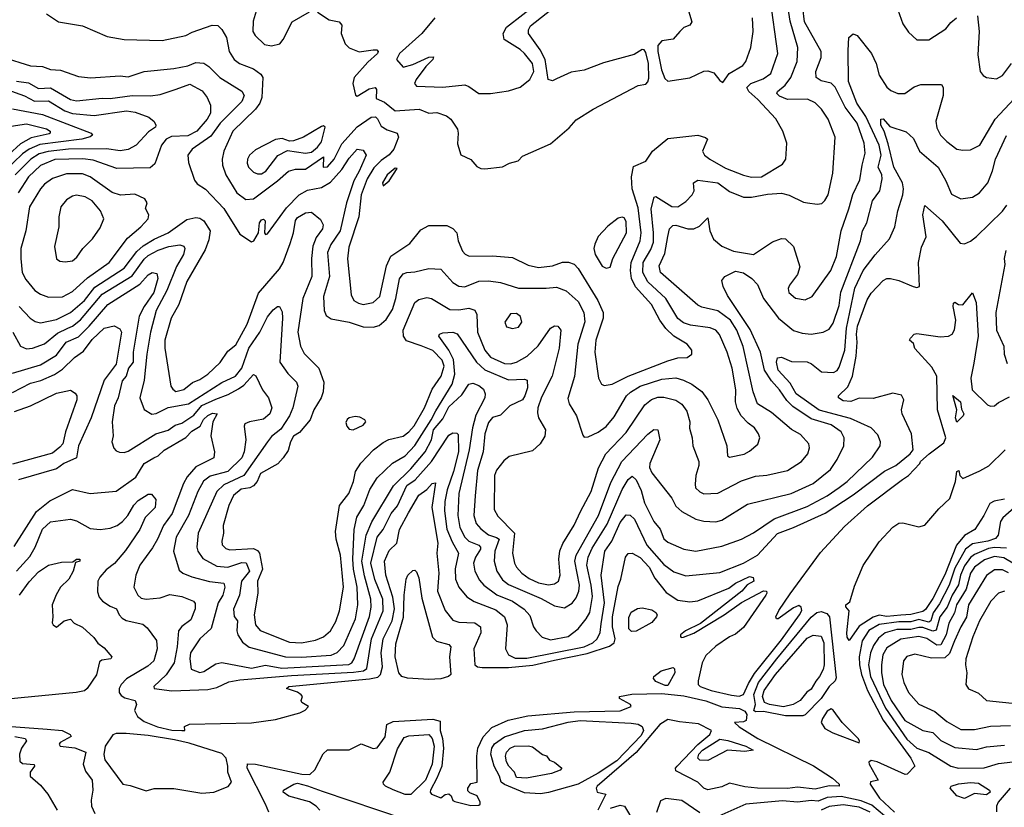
# Model space of a CAD drawing. Extents: x 1678431 to 1860718, y 384618 to 522882.
# Tile 55 of 256: x 1741500 to 1746444, y 436339 to 440295. Entities that reach past the tile are written whole.
import ezdxf

# ---------------------------------------------------------------- set-up
doc = ezdxf.new("R2010")
doc.units = 0

msp = doc.modelspace()

# ---------------------------------------------------------------- linework, layer by layer
at = {"layer": '0CON10XD'}
for points in [[(1742995, 440333.1), (1743055, 440294.4), (1743105, 440284), (1743117.7, 440267.7), (1743114, 440225), (1743135, 440173.3), (1743155, 440153.3), (1743204.1, 440134.1), (1743275, 440144), (1743293.3, 440143.3), (1743300, 440135), (1743297.5, 440125), (1743248.1, 440081.9), (1743180, 440005), (1743173.6, 439975), (1743186.4, 439916.4), (1743195, 439910.8), (1743255, 439948.4), (1743284.4, 439954.4), (1743291.9, 439945), (1743289.7, 439899.7), (1743331.3, 439881.3), (1743385, 439838.1), (1743505.6, 439845.6), (1743555, 439826.2), (1743595, 439829.2), (1743642.7, 439812.7), (1743665.6, 439795.6), (1743698, 439745), (1743702.5, 439725), (1743699.2, 439670.8), (1743715, 439616.7), (1743765, 439593.3), (1743795, 439557.5), (1743815, 439547.5), (1743835, 439546.2), (1743925, 439556.7), (1743960, 439575), (1744003.6, 439586.4), (1744025, 439608.8), (1744165, 439671.2), (1744258.6, 439751.4), (1744295, 439792.5), (1744380, 439845), (1744605, 439964.2), (1744645, 439970.8), (1744655, 439983.8), (1744658.4, 440001.6), (1744657.8, 440075), (1744645, 440130.6), (1744635, 440144.4), (1744625, 440145.5), (1744585, 440119.5), (1744432.1, 440077.9), (1744335, 440041.5), (1744268.7, 440031.3), (1744195, 439997.5), (1744175, 439988), (1744154.2, 439995), (1744138.2, 440095), (1744113.2, 440143.2), (1744054.3, 440225), (1744055.8, 440245), (1744065.7, 440265), (1744356.9, 440495)], [(1744814.7, 440485), (1744875.8, 440284.2), (1744865, 440267.5), (1744834.2, 440255.8), (1744814.4, 440235.6), (1744782.1, 440197.9), (1744725, 440189.1), (1744705.2, 440164.8), (1744704.4, 440135), (1744723.3, 440043.3), (1744739.5, 439999.5), (1744755, 439986.2), (1744865, 440003.5), (1744935, 440035.8), (1744955, 440038), (1744985, 440027.5), (1745015, 439989.2), (1745030, 439980), (1745062.7, 440025), (1745131.5, 440065), (1745145.5, 440085), (1745172.2, 440155), (1745183.2, 440235), (1745179.5, 440305)], [(1741415, 440106.4), (1741555, 440063.3), (1741615, 440059.3), (1741655, 440045.3), (1741705, 440041.2), (1741795, 440010.4), (1741856.4, 440003.6), (1742005, 440012.7), (1742045, 440008.9), (1742125, 440034.6), (1742275, 440049.5), (1742345, 440062.8), (1742385, 440080), (1742425, 440076.2), (1742450.1, 440060.1), (1742504.5, 440004.5), (1742616.5, 439936.5), (1742627.1, 439915), (1742616.2, 439885), (1742506.3, 439775), (1742460.4, 439709.6), (1742366.9, 439645), (1742344.6, 439615), (1742347.7, 439577.7), (1742378.2, 439488.2), (1742391.2, 439471.2), (1742433.8, 439443.8), (1742525, 439346.9), (1742605, 439217.8), (1742665, 439180), (1742675.8, 439184.2), (1742698.8, 439225), (1742704, 439275), (1742715, 439290), (1742725, 439293.3), (1742733.3, 439285), (1742728.8, 439225), (1742735, 439216.7), (1742745, 439218.8), (1742840.3, 439349.7), (1742904, 439416), (1742945, 439438.3), (1743015, 439452), (1743060.3, 439479.7), (1743117.9, 439542.1), (1743155, 439598.9), (1743194.2, 439645), (1743225, 439640.5), (1743239.6, 439615), (1743205.2, 439535), (1743178.5, 439485), (1743141.6, 439375), (1743109.2, 439235), (1743062.6, 439165), (1743046.2, 439125), (1743055.3, 439005), (1743025.2, 438905), (1743028.7, 438835), (1743039.2, 438809.2), (1743065, 438791.8), (1743155, 438776.5), (1743225, 438752.7), (1743275, 438750), (1743305, 438759.2), (1743340.8, 438789.2), (1743371.5, 438838.5), (1743389.1, 438895), (1743407.2, 438992.8), (1743425, 439018.8), (1743444, 439026), (1743485, 439028.2), (1743555, 439045.4), (1743615, 439041.5), (1743675, 438975.4), (1743705.8, 438955.8), (1743735, 438953.1), (1743805, 438982.4), (1743854, 438984), (1743915, 438975.4), (1744005, 438947.1), (1744144.2, 438945.8), (1744195, 438951.2), (1744245, 438932.9), (1744305, 438880), (1744333.1, 438825), (1744337.4, 438777.4), (1744302.7, 438665), (1744286.6, 438503.4), (1744251.7, 438391.7), (1744259.1, 438365), (1744295.3, 438305.3), (1744327.3, 438207.3), (1744335, 438198.8), (1744355, 438200), (1744405, 438222.3), (1744445, 438251.1), (1744485, 438300.9), (1744547.4, 438405), (1744566.5, 438423.4), (1744616.4, 438455), (1744725, 438489.6), (1744795, 438496.2), (1744834, 438484), (1744875, 438464.7), (1744925, 438426.7), (1744955.3, 438385), (1745006.2, 438285), (1745050.5, 438155), (1745055, 438103.8), (1745065, 438098), (1745137.1, 438112.9), (1745165, 438127.5), (1745206.7, 438163.3), (1745215.8, 438195), (1745209.2, 438215), (1745189.2, 438245), (1745157.5, 438267.5), (1745122.9, 438305), (1745102.7, 438342.8), (1745095.2, 438375), (1745096.2, 438435), (1745077.1, 438545), (1745052.7, 438625), (1745013.3, 438713.3), (1744995.7, 438735.7), (1744967.3, 438747.3), (1744868.6, 438761.4), (1744832.8, 438772.8), (1744804.8, 438794.8), (1744744.7, 438895), (1744655, 438977.8), (1744628.9, 439025), (1744631.2, 439075), (1744669.5, 439140.5), (1744682.5, 439177.5), (1744683.4, 439225), (1744671.2, 439345), (1744686.7, 439403.3), (1744695, 439406.4), (1744775, 439357.1), (1744805, 439355.5), (1744845, 439381.9), (1744876.9, 439415), (1744886.5, 439435), (1744883.1, 439475), (1744905, 439489.5), (1745005, 439476.3), (1745065, 439432.2), (1745133.8, 439403.8), (1745175, 439403.3), (1745255, 439419.2), (1745325, 439423.4), (1745363.7, 439413.7), (1745435, 439378.8), (1745455.5, 439374.5), (1745505, 439368.5), (1745528.2, 439371.8), (1745543.6, 439386.4), (1745558.9, 439415), (1745582.7, 439525), (1745595.6, 439705), (1745559.5, 439795), (1745526.7, 439845), (1745495, 439878.2), (1745455.7, 439895.7), (1745355, 439894.3), (1745315, 439911.6), (1745302, 439925), (1745304.6, 439935), (1745343.1, 439966.9), (1745371.9, 440005), (1745404.1, 440085), (1745407.6, 440155), (1745368.5, 440288.5), (1745347.9, 440432.1)], [(1741496.9, 438855), (1741552.1, 438795), (1741578.5, 438778.5), (1741605, 438772.2), (1741685, 438788.6), (1741756, 438824), (1741825, 438885.2), (1741877.8, 438952.2), (1742025, 439047.3), (1742088.9, 439131.1), (1742120.4, 439159.6), (1742175, 439193.2), (1742246.4, 439225), (1742338.8, 439291.2), (1742385, 439301.5), (1742405, 439297.3), (1742424.2, 439284.2), (1742456.7, 439235), (1742449.7, 439189.7), (1742430.9, 439139.1), (1742340.3, 438979.7), (1742299.3, 438865), (1742261.6, 438795), (1742229, 438685), (1742228.9, 438645), (1742259.6, 438455), (1742268.5, 438438.5), (1742285, 438428.1), (1742325, 438437), (1742367.6, 438472.4), (1742405, 438487.9), (1742445, 438514.5), (1742506.5, 438573.5), (1742545, 438629.6), (1742585, 438662.5), (1742643.3, 438765), (1742698.6, 438921.4), (1742805, 439043.8), (1742823.4, 439075), (1742859, 439171), (1742875.4, 439225), (1742885, 439286.7), (1742895, 439302), (1742935, 439325.6), (1742965, 439327.5), (1743010.9, 439290.9), (1743024.4, 439264.4), (1743020.4, 439245), (1742988.3, 439201.7), (1742972.2, 439157.8), (1742965.6, 439095.6), (1742966.5, 439005), (1742922, 438895), (1742897.4, 438725), (1742910.4, 438655), (1742928.8, 438618.8), (1743002.5, 438545), (1743028, 438475), (1743024.2, 438425), (1743013.8, 438395), (1742976.7, 438335), (1742958.5, 438285), (1742905, 438221.4), (1742875, 438203.1), (1742859.7, 438175), (1742848.3, 438131.7), (1742823.6, 438095), (1742796.2, 438063.8), (1742709.6, 438015), (1742692, 437975), (1742675, 437953.5), (1742655.9, 437944.1), (1742612.8, 437937.2), (1742573.3, 437905), (1742550.2, 437855), (1742521.6, 437755), (1742524.1, 437715), (1742514.7, 437675), (1742517.6, 437657.6), (1742535, 437638.9), (1742555, 437631.2), (1742675, 437638.4), (1742695, 437629.5), (1742705.2, 437615), (1742719.8, 437535), (1742694.8, 437475), (1742695.6, 437414.4), (1742678.4, 437305), (1742685, 437255.7), (1742707.4, 437227.4), (1742855, 437169), (1742915, 437164.4), (1742985, 437178.3), (1743025.2, 437194.8), (1743060.4, 437225), (1743088.3, 437271.7), (1743105.8, 437325), (1743125.7, 437445), (1743110.7, 437605), (1743089.4, 437685), (1743085.4, 437724.6), (1743106.9, 437855), (1743152.5, 437915), (1743176.4, 437975), (1743187.2, 438025), (1743212.8, 438067.2), (1743277.1, 438135), (1743325, 438172), (1743354.4, 438185.6), (1743425, 438203.7), (1743455, 438224.8), (1743481.6, 438255), (1743533, 438345), (1743571.7, 438438.3), (1743616, 438505), (1743631.3, 438555), (1743621.5, 438585), (1743575, 438633.3), (1743516.9, 438656.9), (1743441.8, 438681.8), (1743427.7, 438705), (1743425.9, 438735), (1743485, 438874.3), (1743505, 438889.1), (1743545, 438899.2), (1743568, 438895), (1743659.4, 438839.4), (1743705, 438837.9), (1743755.3, 438845.3), (1743785, 438836.7), (1743795.3, 438815), (1743799.4, 438725), (1743835.9, 438635), (1743865, 438599.2), (1743935, 438567.9), (1743965, 438566.5), (1743995.5, 438574.5), (1744047.7, 438605), (1744104, 438656), (1744165, 438745.7), (1744185, 438757.5), (1744202.5, 438755), (1744217.1, 438735), (1744209, 438645), (1744174.2, 438505), (1744121.1, 438398.9), (1744102.4, 438345), (1744100.7, 438320.7), (1744105.6, 438295), (1744140.6, 438235), (1744137, 438203), (1744113.1, 438165), (1744075, 438128.9), (1743958.7, 438101.3), (1743930.9, 438079.2), (1743895, 438032.5), (1743884.2, 438005), (1743882.9, 437835), (1743901.9, 437801.9), (1743984.3, 437715), (1743975.2, 437615), (1743984.2, 437565), (1743994.5, 437544.5), (1744022.2, 437515), (1744058.6, 437488.6), (1744105, 437467.1), (1744155, 437456.9), (1744185, 437460.8), (1744205.3, 437475), (1744213.3, 437505), (1744206.9, 437585), (1744212.2, 437627.8), (1744226.6, 437663.4), (1744285, 437755.6), (1744315.4, 437825), (1744370, 437925), (1744405.8, 438044.2), (1744443.6, 438115), (1744545, 438221.5), (1744639.9, 438360.1), (1744672.2, 438387.8), (1744705, 438399.5), (1744735, 438399.7), (1744795, 438383.9), (1744825, 438363.1), (1744849.3, 438329.3), (1744864.7, 438275), (1744864, 438244), (1744877.5, 438195), (1744880, 438155), (1744909.6, 438075), (1744910.8, 438055), (1744895.3, 438004.7), (1744891.3, 437961.3), (1744894.3, 437944.3), (1744915, 437924), (1744935, 437912.9), (1745005, 437916), (1745125, 437978.6), (1745195, 438002.5), (1745252.2, 438007.8), (1745355, 438030), (1745425.6, 438075), (1745458.2, 438115), (1745466.5, 438145), (1745463.3, 438165), (1745421, 438211), (1745375, 438236.6), (1745275, 438321.4), (1745205.6, 438365.6), (1745183.8, 438425), (1745132.9, 438652.9), (1745100.6, 438735), (1745069.8, 438785), (1745005, 438831.9), (1744925, 438851.4), (1744905, 438861.6), (1744717.6, 439025), (1744711.3, 439058.7), (1744739, 439121), (1744755.3, 439205.3), (1744762.3, 439245), (1744779.2, 439260.8), (1744795, 439263.3), (1744855, 439244.3), (1744885, 439245.3), (1744912.9, 439257.1), (1744955, 439300), (1744965.3, 439234.7), (1744983.4, 439193.4), (1745025, 439156.7), (1745085, 439132.8), (1745185, 439116.4), (1745280.2, 439179.8), (1745325, 439195.8), (1745345, 439194), (1745385.5, 439155.5), (1745417, 439053), (1745405.8, 439015), (1745365, 438961.2), (1745359.5, 438945), (1745361.8, 438925), (1745395, 438895.5), (1745445, 438887.9), (1745478.9, 438905), (1745572.7, 439035), (1745601.8, 439105), (1745624.7, 439235), (1745664.2, 439345), (1745682.7, 439417.3), (1745719.3, 439490.7), (1745730, 439565), (1745746.1, 439625), (1745740.9, 439675), (1745705, 439775.4), (1745644.9, 439854.9), (1745595, 439956.4), (1745575, 439976.2), (1745525, 439988), (1745498.8, 440005), (1745497.6, 440035), (1745524.8, 440105), (1745525.2, 440135), (1745440.7, 440285), (1745424.1, 440425.9)], [(1741635, 440324.2), (1741695, 440284.2), (1741816.4, 440263.6), (1741939.3, 440210.7), (1742025, 440196.4), (1742215, 440191.2), (1742333.9, 440216.1), (1742366.9, 440233.1), (1742467.3, 440267.3), (1742495, 440265.8), (1742515, 440246), (1742537.9, 440205), (1742552.9, 440135), (1742577.8, 440095), (1742604.3, 440075), (1742675, 440048.2), (1742710.8, 440020.8), (1742720.4, 440005), (1742715.3, 439905), (1742705.9, 439875), (1742684.2, 439845.8), (1742571.2, 439735), (1742525.3, 439634.7), (1742516.6, 439595), (1742517.8, 439565), (1742535.3, 439515), (1742590.8, 439425), (1742635, 439392), (1742675, 439395.9), (1742795.1, 439484.9), (1742850, 439535), (1742885, 439543.9), (1742935, 439544.4), (1743025, 439605.6), (1743024.5, 439554.5), (1743045, 439556.2), (1743079.7, 439595), (1743118.5, 439671.5), (1743195, 439757.5), (1743265, 439805.2), (1743287, 439807), (1743297.5, 439797.5), (1743315, 439759.6), (1743345, 439741.2), (1743395.8, 439725.8), (1743402.4, 439705), (1743378.4, 439645), (1743355, 439616), (1743315, 439587.5), (1743278.7, 439551.3), (1743245, 439495.3), (1743215, 439415.7), (1743203, 439305), (1743152.4, 439152.4), (1743146.2, 439093.8), (1743165, 438913.3), (1743178.1, 438885), (1743200.8, 438870.8), (1743225, 438864.7), (1743275, 438874.7), (1743308.6, 438905), (1743341.5, 439058.5), (1743363.3, 439106.7), (1743458.5, 439171.5), (1743515, 439240), (1743555, 439260.6), (1743645, 439260.6), (1743675, 439245.6), (1743695, 439224), (1743701.3, 439185), (1743723, 439133), (1743736.8, 439116.8), (1743757.5, 439107.5), (1743875, 439108.9), (1743975, 439100), (1744052.7, 439062.7), (1744105, 439050.8), (1744175, 439059.1), (1744225, 439077.6), (1744256.5, 439076.5), (1744285, 439067.1), (1744305, 439044.5), (1744403.8, 438885), (1744430.7, 438825), (1744430.6, 438795), (1744392.7, 438685), (1744387.9, 438625), (1744406.4, 438495), (1744420.8, 438465), (1744435, 438457.1), (1744475, 438463.8), (1744555.7, 438504.3), (1744755, 438581.9), (1744805, 438596.5), (1744852, 438598), (1744875.7, 438615), (1744874.4, 438635), (1744851.5, 438665), (1744785, 438705.3), (1744743.9, 438743.9), (1744714.8, 438785), (1744671.9, 438865), (1744592.7, 438952.7), (1744572.1, 438995), (1744567.2, 439035), (1744571.2, 439075), (1744615.4, 439184.6), (1744621.4, 439225), (1744605, 439350), (1744574.8, 439445.2), (1744572.6, 439505), (1744581.7, 439558.3), (1744643.8, 439585), (1744677.5, 439635), (1744755, 439698), (1744905, 439714.3), (1744944, 439704), (1744953.3, 439695), (1744929.2, 439635), (1744939.2, 439615), (1744965.3, 439595.3), (1745045, 439549.7), (1745135, 439514.2), (1745175, 439504.7), (1745225, 439505.8), (1745331.2, 439568.8), (1745347.8, 439595), (1745351.4, 439675), (1745332.2, 439735), (1745296.9, 439796.9), (1745205.9, 439895), (1745160.7, 439935), (1745150.8, 439955), (1745170.9, 439975), (1745232.5, 439997.5), (1745271.8, 440025), (1745306.7, 440125), (1745268.3, 440405)], [(1742692, 440355), (1742672.3, 440287.7), (1742671.2, 440235), (1742682.5, 440215), (1742729.8, 440169.8), (1742765, 440164), (1742806.8, 440173.2), (1742824, 440195), (1742868, 440285), (1742955, 440334.4)], [(1743805, 439924), (1743865, 439924.2), (1743955, 439937), (1744013.2, 439956.8), (1744062.4, 439995), (1744082.5, 440035), (1744075.7, 440075), (1744034.8, 440125), (1744012.7, 440145), (1743932.1, 440195), (1743927.5, 440225), (1743945, 440257.8), (1744109.1, 440385)], [(1745909.1, 440345), (1745934.2, 440275), (1745962.7, 440232.7), (1746004.5, 440194.5), (1746065, 440193.3), (1746151.2, 440248.8), (1746175, 440280.8), (1746204.4, 440305)], [(1743585.5, 440305), (1743520.2, 440225), (1743406.6, 440125), (1743391.9, 440095), (1743426.4, 440056.4), (1743475, 440070.5), (1743555, 440107.2), (1743578.5, 440108.5), (1743574.4, 440095), (1743539.9, 440060.1), (1743490.6, 439995), (1743482.7, 439975), (1743492, 439962), (1743625, 439956.6), (1743735, 439967.4), (1743755, 439960.3), (1743805, 439924)], [(1746308.9, 440315), (1746318.6, 440235), (1746311.7, 440118.3), (1746322.9, 440035), (1746337.5, 440015), (1746355, 440004.5)], [(1743589.3, 438330.7), (1743671, 438465), (1743684.8, 438515), (1743678.6, 438588.6), (1743654.3, 438634.3), (1743604.5, 438705), (1743608, 438715), (1743625, 438722.7), (1743675, 438725.8), (1743697.7, 438717.7), (1743793.2, 438575), (1743835, 438537), (1743955, 438485.7), (1744035, 438489.6), (1744048.1, 438485), (1744049.4, 438445), (1744037.3, 438405), (1744025, 438386.1), (1743961.8, 438355), (1743915, 438308.2), (1743875, 438296.7), (1743855, 438271.4), (1743835, 438214), (1743827, 438125), (1743798.7, 438031.3), (1743786.7, 437903.3), (1743780, 437805), (1743791.7, 437765), (1743815, 437738.2), (1743855, 437707.2), (1743895, 437694.8), (1743908, 437685), (1743885.6, 437625), (1743882.9, 437575), (1743895.8, 437525), (1743925, 437482), (1743955, 437457.4), (1744118.3, 437388.3), (1744185, 437350.4), (1744235, 437340), (1744275, 437363.5), (1744295, 437390.6), (1744308.5, 437425), (1744311.5, 437455), (1744287.9, 437575), (1744294, 437605), (1744406.6, 437805), (1744469.2, 437970.8), (1744523.3, 438075), (1744655, 438213.2), (1744685, 438236.4), (1744704.4, 438234.4), (1744714.5, 438185), (1744664.3, 438065), (1744663.3, 438045), (1744675, 438019.5), (1744775, 437892.2), (1744795, 437852.2), (1744825, 437824.5), (1744895.3, 437785.3), (1744935, 437776.2), (1744995, 437773.1), (1745025, 437780.4), (1745155, 437861.3), (1745374.2, 437915), (1745485, 437965.9), (1745570.7, 438035), (1745604.4, 438085.6), (1745637.7, 438155), (1745640.4, 438195), (1745624.5, 438225), (1745575, 438259.6), (1745475, 438290.7), (1745382.5, 438352.5), (1745351.7, 438381.7), (1745316.1, 438435), (1745275, 438480.3), (1745240, 438535), (1745219.1, 438625), (1745168.7, 438738.7), (1745055, 438910), (1745032.5, 438955), (1745025.8, 438985), (1745040, 439005), (1745095, 439031.9), (1745135, 439023.8), (1745176.5, 438995), (1745204.5, 438965), (1745235.3, 438895), (1745310, 438795), (1745385, 438733.6), (1745429.7, 438720.3), (1745475, 438715.6), (1745534.6, 438725.4), (1745565, 438740), (1745585, 438770), (1745615, 438859.2), (1745622.8, 438927.2), (1745721.6, 439185), (1745732.6, 439235), (1745753.2, 439275), (1745782.5, 439385), (1745818.7, 439435), (1745830.3, 439495), (1745829.2, 439515), (1745810, 439555), (1745825.1, 439614.9), (1745815.4, 439665), (1745748.7, 439808.7), (1745703.4, 439875), (1745661, 439985), (1745660.2, 440139.8), (1745664, 440205), (1745685, 440223.8), (1745705, 440216.2), (1745777.1, 440125), (1745800.8, 440075), (1745815, 440015.8), (1745855, 439956), (1745875, 439939.2), (1745910, 439925), (1745943.8, 439925), (1745991.8, 439958.2), (1746025, 439968.8), (1746129.1, 439969.1), (1746137.5, 439955), (1746137.9, 439915), (1746099.7, 439785), (1746105, 439752), (1746123.8, 439715), (1746155, 439683.8), (1746205, 439645.5), (1746235, 439640), (1746275, 439641.1), (1746320.6, 439665), (1746397.7, 439795), (1746493, 439897)], [(1746355, 440004.5), (1746405, 439998.5), (1746435, 440014.3), (1746479.5, 440075)], [(1741435, 439943.9), (1741525, 439912.4), (1741575, 439885.8), (1741645, 439887.8), (1741726.6, 439836.6), (1741765, 439823.6), (1741875, 439814.4), (1742036.5, 439836.5), (1742080.1, 439830.1), (1742148.8, 439805), (1742175, 439784), (1742184.4, 439765), (1742181.9, 439755), (1742147.4, 439732.6), (1742084.5, 439665), (1742045, 439643.4), (1742005, 439635.8), (1741936.1, 439646.1), (1741744.9, 439645.1), (1741643.8, 439633.8), (1741598.2, 439621.8), (1741556.4, 439595), (1741478.1, 439515)], [(1741485, 439986.9), (1741545, 439978.7), (1741595, 439949.4), (1741655, 439953.1), (1741755, 439894.8), (1741785, 439887.7), (1741915, 439901.2), (1741955, 439899.2), (1742065, 439914.5), (1742157.7, 439912.3), (1742205, 439919.7), (1742286.7, 439946.7), (1742355, 439971.3), (1742417.1, 439937.1), (1742442.2, 439905), (1742457.8, 439865), (1742457.9, 439825), (1742441.8, 439795), (1742390, 439735), (1742345, 439711.1), (1742262.1, 439707.9), (1742235.4, 439695), (1742213.1, 439665), (1742178.8, 439571.2), (1742155, 439551.1), (1741987.7, 439547.7), (1741869.1, 439589.1), (1741817, 439597), (1741677.3, 439592.7), (1741605, 439562.3), (1741545, 439505.9), (1741493, 439425)], [(1741465, 439848), (1741615, 439819.3), (1741859.2, 439725), (1741865.7, 439715), (1741855, 439706.9), (1741812.5, 439695), (1741602.1, 439667.9), (1741548.5, 439645), (1741515, 439620.9), (1741424.8, 439535)], [(1741465, 438519.2), (1741605, 438561.5), (1741685, 438610), (1741733.9, 438675), (1741795, 438701.7), (1741848.8, 438755), (1741942.2, 438865), (1742103.2, 438966.8), (1742145, 439013.1), (1742165, 439025.4), (1742189.5, 439019.5), (1742193.1, 438995), (1742174.3, 438925), (1742124.5, 438855), (1742100.9, 438805), (1742069.4, 438625), (1742069.6, 438575), (1742046.8, 438545), (1742035.2, 438505), (1742015, 438480.6), (1741994.4, 438395.6), (1741976.5, 438355), (1741965.4, 438275), (1741968.9, 438205), (1741962.9, 438175), (1741973, 438143), (1741985, 438128.8), (1742002.2, 438122.2), (1742025, 438121.5), (1742045, 438128.5), (1742183.8, 438215), (1742245, 438233.5), (1742280.9, 438259.1), (1742315, 438268.6), (1742375, 438308.8), (1742415, 438356.7), (1742485, 438389.6), (1742547.3, 438412.7), (1742599.1, 438440.9), (1742625, 438459.5), (1742675, 438512.9), (1742685.3, 438505.3), (1742720, 438435), (1742749.4, 438395), (1742765.5, 438345), (1742755.6, 438315), (1742725, 438288.6), (1742655, 438275.6), (1742631.2, 438265), (1742627.1, 438252.9), (1742636.4, 438185), (1742627.2, 438125), (1742615, 438093.4), (1742544.9, 438025.1), (1742457.5, 438002.5), (1742423.2, 437976.8), (1742394.5, 437925.5), (1742348, 437805), (1742286.2, 437695), (1742273.3, 437625), (1742300.7, 437530.7), (1742319.4, 437515), (1742365, 437495.8), (1742453.4, 437473.4), (1742525, 437465.4), (1742530.8, 437445), (1742519.6, 437405), (1742497.7, 437365), (1742462.5, 437237.5), (1742404.6, 437185), (1742357.2, 437115), (1742354.8, 437085), (1742362, 437032), (1742405, 437016.5), (1742425, 437020.5), (1742485, 437058.8), (1742515, 437066.7), (1742665, 437038), (1742735, 437052.2), (1742817.1, 437037.1), (1743153.2, 437056.8), (1743167.4, 437065), (1743179.6, 437085), (1743256.6, 437296.6), (1743265.4, 437344.6), (1743264.2, 437385), (1743231.5, 437501.5), (1743217.9, 437575), (1743239.6, 437705), (1743267.9, 437772.1), (1743377.2, 437952.8), (1743465, 438039.1), (1743537, 438125), (1743567.8, 438185), (1743578.2, 438235), (1743625, 438290), (1743655, 438349.6), (1743719.9, 438410.1), (1743755, 438464.2), (1743775, 438469.2), (1743805, 438458.2), (1743828.7, 438438.7), (1743836.9, 438415), (1743835.4, 438395), (1743791.2, 438308.8), (1743774.2, 438244.2), (1743757, 438135), (1743705.5, 437915), (1743700.6, 437805), (1743710.5, 437745), (1743735.7, 437695), (1743755, 437676.4), (1743805, 437656.1), (1743814.7, 437645), (1743814.7, 437635), (1743788.9, 437595), (1743779.4, 437565), (1743785.9, 437525), (1743809.3, 437479.3), (1743830.8, 437455), (1743895.4, 437405.4), (1743975, 437373.9), (1744034, 437334), (1744061.8, 437301.8), (1744079.6, 437245), (1744093.6, 437225), (1744124.1, 437194.1), (1744165, 437180), (1744255, 437196.4), (1744305, 437235.3), (1744345, 437284.6), (1744362.5, 437317.5), (1744376.8, 437396.8), (1744370.5, 437455), (1744348.2, 437555), (1744354.4, 437594.4), (1744375, 437640.8), (1744449.8, 437760.2), (1744525, 437935.4), (1744555, 437985.5), (1744575, 438002.9), (1744595, 437984.4), (1744620.6, 437930.6), (1744638.2, 437868.2), (1744684.2, 437775), (1744715.6, 437735.6), (1744735, 437686.7), (1744755, 437671.1), (1744835.3, 437635.3), (1744895, 437625.9), (1745025, 437650), (1745123.8, 437686.2), (1745185, 437717.1), (1745288.3, 437788.3), (1745455, 437849.6), (1745555, 437903.7), (1745615, 437944.7), (1745655.4, 437975), (1745782.3, 438097.7), (1745821.1, 438155), (1745822.2, 438175), (1745809.8, 438209.8), (1745775.6, 438245), (1745671.9, 438291.9), (1745514, 438334), (1745399.2, 438415), (1745369.2, 438469.2), (1745308.4, 438535), (1745300.4, 438575), (1745305, 438596.2), (1745325, 438600), (1745375, 438578.4), (1745455, 438576.1), (1745476, 438566), (1745525.7, 438525.7), (1745587, 438523), (1745605, 438533.5), (1745615, 438549.4), (1745643.7, 438635), (1745652.1, 438745), (1745694.2, 438945.8), (1745735, 439035.3), (1745795, 439114.6), (1745866.9, 439195), (1745894.6, 439255), (1745909.7, 439335), (1745934.3, 439415.7), (1745938.1, 439445), (1745932.3, 439475), (1745889.4, 439555), (1745861.4, 439671.4), (1745840.7, 439735), (1745823.7, 439765), (1745824.6, 439795.4), (1745835, 439796.7), (1745869.3, 439759.3), (1745952, 439732), (1745987.6, 439697.6)], [(1741435, 439757), (1741535, 439771.5), (1741635, 439747.2), (1741653.8, 439735), (1741653.3, 439725), (1741647.5, 439722.5), (1741557.8, 439702.2), (1741505, 439671.7), (1741385, 439564.8)], [(1742695, 439520.4), (1742715, 439521.5), (1742736.2, 439535), (1742797.2, 439612.8), (1742845, 439638.6), (1742934.6, 439624.6), (1742965, 439630), (1742995.3, 439655), (1743015, 439681.4), (1743033.8, 439755), (1743025, 439762), (1743015, 439757.8), (1742925, 439704.7), (1742875, 439687.1), (1742855, 439685.6), (1742818.7, 439698.7), (1742785, 439693.5), (1742685, 439642.2), (1742654.5, 439615), (1742643.6, 439595), (1742642.5, 439575), (1742650, 439555), (1742675, 439528.5), (1742695, 439520.4)], [(1745987.6, 439697.6), (1746017.5, 439635), (1746111.2, 439555), (1746151.2, 439485), (1746178.8, 439418.8), (1746225, 439395.6), (1746285, 439404.4), (1746318.9, 439425), (1746361.2, 439475), (1746385, 439535.7), (1746399.8, 439595), (1746455, 439713.8)], [(1743325, 439461.2), (1743355, 439485.6), (1743395, 439547.5), (1743385, 439549.5), (1743345.6, 439515), (1743322.5, 439475), (1743325, 439461.2)], [(1741645, 438902), (1741715, 438903.5), (1741765, 438930.5), (1741841.6, 438998.4), (1741950, 439075), (1742042.1, 439197.9), (1742109.1, 439255), (1742145, 439294.4), (1742149.5, 439315), (1742132.7, 439347.3), (1742140.8, 439375), (1742128.1, 439395), (1742078.1, 439418.1), (1742006.6, 439413.4), (1741965, 439426.4), (1741855, 439505.7), (1741815, 439521), (1741735, 439521.1), (1741665, 439498.1), (1741625, 439468.7), (1741605, 439445.4), (1741549.7, 439355), (1741531.8, 439235), (1741506.7, 439145), (1741506, 439096), (1741512.7, 439025), (1741530.6, 438990.6), (1741576.5, 438935), (1741605, 438916), (1741645, 438902)], [(1741728.3, 439078.3), (1741765, 439084.2), (1741787.6, 439102.4), (1741818, 439145), (1741866.1, 439193.9), (1741905, 439248.8), (1741923.1, 439295), (1741905.5, 439335), (1741865, 439384.5), (1741828.8, 439405), (1741785, 439414.3), (1741765, 439409.2), (1741735, 439390), (1741706.9, 439355), (1741696.9, 439305), (1741696.9, 439255), (1741675.8, 439155), (1741685, 439093.8), (1741702.7, 439082.7), (1741728.3, 439078.3)], [(1741472, 437648), (1741585, 437824.3), (1741651.8, 437878.2), (1741765, 437935.3), (1741855, 437914.5), (1741985, 437926.7), (1742083.2, 437996.8), (1742124.8, 438065), (1742173.1, 438095), (1742196.1, 438103.9), (1742225, 438133.1), (1742335, 438196.4), (1742365, 438227.6), (1742406.7, 438253.3), (1742423.1, 438286.9), (1742445, 438307), (1742467.9, 438317.9), (1742492.2, 438315), (1742469.4, 438275), (1742460.5, 438205), (1742478.6, 438125), (1742475.6, 438095), (1742385, 438049.5), (1742341.1, 437998.9), (1742322.5, 437965), (1742265.2, 437815), (1742221.9, 437755), (1742192.9, 437685), (1742167.5, 437642.5), (1742103.9, 437555), (1742082.9, 437505), (1742074.2, 437445), (1742094.1, 437404.1), (1742109.5, 437389.5), (1742135, 437384.7), (1742205, 437390.9), (1742255, 437407.8), (1742315, 437397.3), (1742373.8, 437375), (1742382.1, 437362.1), (1742381.8, 437335), (1742358.9, 437281.1), (1742313.8, 437246.2), (1742297.4, 437225), (1742291, 437145), (1742275.2, 437065), (1742235, 437004.1), (1742173.1, 436945), (1742176, 436935), (1742264.1, 436924.1), (1742445, 436930.7), (1742489.7, 436940.3), (1742550.3, 436969.7), (1742605, 436978.8), (1742865, 437000.3), (1743177.1, 437017.1), (1743226.5, 437023.5), (1743243.9, 437036.1), (1743267.4, 437185), (1743325.5, 437325), (1743323.1, 437385), (1743283.3, 437483.3), (1743263.6, 437565), (1743295.2, 437695), (1743325.6, 437734.4), (1743365, 437814.7), (1743396.6, 437853.4), (1743444.9, 437955), (1743486, 437984), (1743568.3, 438075), (1743655, 438208.1), (1743675, 438219), (1743695, 438218.3), (1743701.4, 438211.4), (1743703.1, 438125), (1743678.6, 438025), (1743646.7, 437933.3), (1743634.2, 437875), (1743632.6, 437827.4), (1743645.6, 437735.6), (1743671.8, 437671.8), (1743704.1, 437615), (1743687.4, 437537.4), (1743688.1, 437485), (1743705.4, 437445), (1743745.2, 437395.2), (1743782, 437372), (1743890.3, 437330.3), (1743934.1, 437295), (1743947.4, 437255), (1743939.5, 437135), (1743954.4, 437105), (1743988.3, 437088.3), (1744047.5, 437087.5), (1744333.8, 437145), (1744377.5, 437165), (1744400, 437185), (1744415, 437217.5), (1744420.2, 437260.2), (1744436.6, 437365), (1744420.2, 437505), (1744438.9, 437625), (1744473.5, 437675), (1744515, 437770), (1744545, 437807.8), (1744565, 437806.9), (1744586.8, 437786.8), (1744649.3, 437655), (1744735, 437558.8), (1744785, 437521.2), (1744845, 437502), (1745015, 437518.9), (1745134.5, 437564.5), (1745205.3, 437605), (1745305, 437714.4), (1745385.7, 437744.3), (1745545, 437816.9), (1745685, 437909), (1745842.9, 438027.1), (1745899.2, 438055), (1745971.8, 438115), (1745986, 438135), (1745978.5, 438215), (1745930.5, 438315), (1745928.6, 438335), (1745939.2, 438385), (1745928.6, 438408.6), (1745885, 438418.8), (1745785, 438392.5), (1745715, 438393.5), (1745673.5, 438376.5), (1745635, 438380.5), (1745611.2, 438395), (1745611.2, 438405), (1745658.5, 438451.5), (1745682.1, 438505), (1745700.8, 438605), (1745704.9, 438675), (1745701.5, 438715), (1745707.2, 438755), (1745755, 438887.5), (1745775, 438921.1), (1745835, 438984.5), (1745855, 438995.5), (1745872.5, 438995), (1745915, 438985.4), (1745985.8, 438954.2), (1746005, 438950), (1746018.8, 438955), (1746012.9, 439075), (1746027.6, 439152.4), (1746052.2, 439205), (1746034.7, 439314.7), (1746045, 439362.5), (1746132.2, 439285), (1746222.4, 439172.4), (1746245, 439169.4), (1746275, 439181.8), (1746305, 439205.5), (1746435, 439332.5), (1746456.1, 439363.9)], [(1744445, 439046.2), (1744465, 439052.5), (1744478.6, 439095), (1744546.8, 439225), (1744545, 439281.2), (1744535, 439299.2), (1744525, 439303.1), (1744505, 439297.5), (1744452.7, 439257.3), (1744404.5, 439205.5), (1744387.5, 439167.5), (1744383.6, 439145), (1744390.6, 439115), (1744425, 439056.2), (1744445, 439046.2)], [(1741465.8, 438725.8), (1741504.5, 438655), (1741535, 438641.1), (1741564.6, 438644.6), (1741625, 438666.7), (1741689.8, 438720.2), (1741741.5, 438745), (1741765, 438755.5), (1741805, 438787.8), (1741915, 438916.7), (1742065, 439009.1), (1742125, 439092.6), (1742145, 439110.5), (1742195, 439137.1), (1742248.6, 439155), (1742305, 439164.1), (1742325, 439156.9), (1742328.8, 439145), (1742322.6, 439115), (1742287.2, 439055), (1742238.5, 438935), (1742185.2, 438835), (1742157, 438725), (1742137.9, 438615), (1742125.7, 438484.3), (1742103.2, 438395), (1742125, 438337.5), (1742164.1, 438314.1), (1742185, 438317.6), (1742245, 438346.8), (1742348.1, 438365), (1742515, 438472.2), (1742584.3, 438505), (1742616.4, 438545), (1742651.5, 438645), (1742706.9, 438725), (1742745, 438801.9), (1742772.3, 438837.7), (1742795, 438854.4), (1742804.2, 438854.2), (1742817.5, 438827.5), (1742819.4, 438795), (1742807.3, 438575), (1742847.1, 438517.1), (1742891, 438475), (1742896.7, 438455), (1742871.2, 438345), (1742855.2, 438305), (1742811.2, 438238.8), (1742765, 438202.1), (1742744.3, 438174.3), (1742625.1, 438004.9), (1742525, 437959.2), (1742490.2, 437925), (1742396.6, 437715), (1742389.4, 437645), (1742395.3, 437625), (1742419.2, 437589.2), (1742490.5, 437550.5), (1742545, 437545.2), (1742615, 437568.8), (1742636.8, 437566.8), (1742654.3, 437525), (1742614.8, 437475), (1742603.5, 437405), (1742574.2, 437334.2), (1742577.2, 437297.2), (1742594.7, 437274.7), (1742590.8, 437225), (1742594.8, 437204.8), (1742618.6, 437168.6), (1742653.3, 437143.3), (1742835.2, 437095.2), (1742915, 437092.3), (1743065, 437103.6), (1743095, 437116.4), (1743128.6, 437151.3), (1743186, 437285), (1743198.8, 437355), (1743194.8, 437445), (1743175.8, 437535), (1743172.6, 437585), (1743180.2, 437735), (1743193.2, 437796.8), (1743228.3, 437855), (1743258.6, 437935), (1743295.6, 437994.4), (1743372.3, 438067.7), (1743435, 438104.7), (1743484.6, 438155.4), (1743567.1, 438285), (1743589.3, 438330.7)], [(1746451.2, 439135), (1746443.8, 439095), (1746446.4, 439065), (1746402, 438825), (1746404.8, 438734.8), (1746442.2, 438655), (1746442.7, 438615), (1746458, 438568)], [(1741483.7, 437525), (1741551.3, 437598.7), (1741578, 437645), (1741615, 437735.3), (1741655, 437771.9), (1741755, 437786.8), (1741785, 437778.2), (1741855, 437739.7), (1741905, 437734.8), (1741955, 437741.1), (1741989.1, 437755), (1742016, 437775), (1742042.8, 437805), (1742072.9, 437857.1), (1742095, 437879.5), (1742145, 437911.9), (1742162.5, 437912.5), (1742184.3, 437885), (1742181.1, 437845), (1742130.5, 437795), (1742103.1, 437735), (1742031.6, 437628.4), (1741976.7, 437563.3), (1741935, 437530.9), (1741902.5, 437495), (1741892.8, 437475), (1741890.3, 437420.3), (1741898.8, 437395), (1741915.3, 437375), (1741955, 437348.4), (1741986, 437336), (1742000.3, 437305), (1742015, 437288.7), (1742035, 437276.5), (1742117.8, 437257.8), (1742140.3, 437240.3), (1742186.7, 437176.7), (1742190, 437135), (1742173.8, 437075), (1742143, 437047), (1742036.6, 436983.4), (1742009.1, 436955), (1742000, 436935), (1741999.5, 436915), (1742009.5, 436899.5), (1742028.2, 436888.2), (1742080, 436875), (1742087.5, 436855), (1742077.5, 436825), (1742092.5, 436795), (1742125, 436770), (1742192.7, 436742.7), (1742265, 436726.7), (1742315, 436723.8), (1742330, 436725), (1742327.5, 436745), (1742353, 436757), (1742665, 436763.3), (1742785, 436779.4), (1742907.3, 436812.7), (1742933, 436827), (1742950, 436845), (1742917.5, 436865), (1742913.3, 436875), (1742920, 436895), (1742913, 436903), (1742895, 436916.7), (1742840, 436935), (1742852.5, 436945), (1743256.2, 436983.8), (1743298.3, 436991.7), (1743312.6, 437005), (1743321.9, 437045), (1743315.8, 437115), (1743325.7, 437185), (1743369.7, 437275), (1743382.6, 437335), (1743373.4, 437395), (1743338.1, 437505), (1743331.7, 437575), (1743355, 437629.1), (1743394.7, 437665), (1743406.7, 437735), (1743452.2, 437817.8), (1743505, 437907.3), (1743544.2, 437935.8), (1743570.8, 437965), (1743588.6, 437968.6), (1743570.3, 437845), (1743600.4, 437665), (1743594.2, 437615), (1743605.2, 437515.2), (1743598.4, 437425), (1743637.2, 437327.2), (1743675, 437279.1), (1743705, 437269.2), (1743785.8, 437265.8), (1743813.8, 437245), (1743816.5, 437215), (1743780, 437135), (1743786.2, 437055), (1743799.4, 437045), (1743821.7, 437041.7), (1743955, 437041.2), (1744077.2, 437052.8), (1744185, 437077.3), (1744349, 437111), (1744461.2, 437148.8), (1744484.8, 437165), (1744490.3, 437185), (1744476, 437245), (1744476.1, 437296.2), (1744505, 437448), (1744519.2, 437485), (1744542.9, 437595), (1744556, 437614), (1744575, 437616), (1744615, 437593.1), (1744660.7, 437545), (1744689.2, 437489.2), (1744746.9, 437416.9), (1744805, 437378.9), (1744865, 437370), (1744905, 437375.3), (1745060.3, 437439.7), (1745095, 437465.4), (1745165, 437498.8), (1745183, 437493), (1745186.2, 437475), (1745153.6, 437456.4), (1745125.6, 437424.4), (1744918.6, 437261.4), (1744844, 437225), (1744818.8, 437205), (1744817.5, 437197.5), (1744822.3, 437192.3), (1744833.9, 437193.9), (1744885, 437213.3), (1745037.1, 437305), (1745125, 437368), (1745235, 437426.2), (1745250, 437425), (1745252.5, 437415), (1745246.7, 437405), (1745135, 437241.2), (1745095, 437208), (1745065, 437195.8), (1744995, 437148), (1744945, 437102), (1744927.1, 437065), (1744906.2, 436973.8), (1744906.8, 436955), (1744917.1, 436945), (1744971.8, 436925), (1745075, 436901.9), (1745113.4, 436896.6), (1745134.8, 436905.2), (1745159, 436961), (1745190, 437010), (1745325, 437179.2), (1745416.4, 437305), (1745427.7, 437327.7), (1745423.6, 437343.6), (1745412.5, 437352.5), (1745385, 437340), (1745308.8, 437285), (1745300, 437285), (1745297.5, 437295), (1745312.4, 437327.6), (1745368.7, 437411.3), (1745521.7, 437618.3), (1745641.2, 437748.8), (1745756.5, 437853.5), (1745932.5, 437985), (1745962.5, 438005), (1746020, 438065), (1746022.5, 438075), (1746066.7, 438115), (1746140, 438170), (1746150.5, 438195), (1746108.4, 438335), (1746105.2, 438505.2), (1746079.8, 438549.8), (1745995, 438643.3), (1745988.3, 438668.3), (1745967.5, 438685), (1745973.3, 438695), (1745991.2, 438715), (1746005, 438718.6), (1746122.7, 438702.7), (1746164, 438706), (1746182.5, 438715), (1746193.3, 438736.7), (1746201.1, 438785), (1746186.7, 438855), (1746188.8, 438871.2), (1746195, 438875.8), (1746214.6, 438864.6), (1746235, 438863.1), (1746285, 438922.5), (1746302.5, 438875), (1746313.3, 438705), (1746290.3, 438569.7), (1746276.5, 438495), (1746282.1, 438435), (1746359.7, 438359.7), (1746375, 438353.3), (1746395, 438356.2), (1746415, 438372.7), (1746470, 438400)], [(1743975, 438744.3), (1744005, 438751.4), (1744021.9, 438775), (1744015, 438803.8), (1743995, 438818.6), (1743965, 438817.5), (1743935.6, 438775), (1743945, 438752.9), (1743975, 438744.3)], [(1741465, 438422.6), (1741555, 438470), (1741606.6, 438483.4), (1741675, 438512.9), (1741715, 438540), (1741775, 438599), (1741819.9, 438630.1), (1741865, 438689.1), (1741925, 438746.2), (1741975, 438757.5), (1742002.8, 438742.8), (1742012.1, 438725), (1741985.3, 438565), (1741924.8, 438485), (1741860, 438295), (1741795.9, 438155), (1741785.4, 438094.6), (1741722.2, 438065), (1741685, 438039.6), (1741495, 437983.7)], [(1741475, 438327.2), (1741555.2, 438354.8), (1741685, 438419.2), (1741755, 438434.2), (1741779.7, 438419.7), (1741787.1, 438405), (1741787.5, 438385), (1741730.2, 438225), (1741716.3, 438165), (1741702, 438148), (1741665, 438117.2), (1741465, 438063.2)], [(1746205, 438273.1), (1746199.5, 438295), (1746206, 438335), (1746185, 438407.8), (1746224.6, 438375), (1746228.3, 438338.3), (1746241.2, 438315), (1746238, 438305), (1746205, 438273.1)], [(1743175, 438234.2), (1743225, 438258), (1743238.8, 438275), (1743233.3, 438285), (1743208.3, 438298.3), (1743185, 438301.5), (1743155, 438295.6), (1743145, 438287.5), (1743138.3, 438271.7), (1743142.6, 438252.6), (1743155, 438238.8), (1743175, 438234.2)], [(1745665, 437176.9), (1745655, 437193.8), (1745653, 437215), (1745665.1, 437325), (1745647.7, 437345), (1745648.7, 437355), (1745668.6, 437371.4), (1745691.1, 437448.9), (1745735, 437553.3), (1745815, 437672.7), (1745885, 437746.2), (1745915, 437766.5), (1745935, 437768.5), (1746015, 437747.8), (1746045, 437756.7), (1746115, 437838.2), (1746170.8, 437889.2), (1746199.2, 437975), (1746205, 438025.4), (1746215, 438030), (1746220, 438005), (1746235, 437990.9), (1746320.8, 438029.2), (1746366.4, 438053.6), (1746448.5, 438135)], [(1746445, 437885.9), (1746392.8, 437877.2), (1746370.7, 437865), (1746341, 437805), (1746296.4, 437735), (1746245, 437704.8), (1746203.7, 437656.3), (1746145, 437506.2), (1746085, 437388.1), (1746048.4, 437331.6), (1746035, 437322.8), (1745975, 437306.9), (1745925, 437304.3), (1745855, 437297.5), (1745815, 437303.1), (1745785, 437294.4), (1745715, 437248.7), (1745665, 437176.9)], [(1746549.1, 437890.9), (1746437.3, 437792.7), (1746424.2, 437775), (1746413.8, 437705)], [(1746413.8, 437705), (1746400.3, 437689.7), (1746360.8, 437675), (1746285, 437662.1), (1746249.1, 437635), (1746195, 437540.7), (1746167.8, 437455), (1746118.7, 437361.3), (1746086.2, 437315), (1746075, 437274.8), (1746065, 437269.3), (1746015, 437281.4), (1745975, 437270.2), (1745915, 437270.4), (1745815, 437257.7), (1745763.9, 437226.1), (1745731, 437175), (1745716, 437095), (1745716.7, 437055), (1745727.8, 437005), (1745756.7, 436925), (1745835.9, 436775.9), (1745975, 436586.3), (1745995.5, 436544.5), (1745956.7, 436505), (1745946.4, 436503.6), (1745805, 436567.5), (1745775, 436573.3), (1745763.8, 436565), (1745766.2, 436555), (1745810, 436475), (1745772.9, 436467.1), (1745771.2, 436455), (1745817.5, 436385), (1745891.9, 436315)], [(1746455, 437640.8), (1746395, 437643.2), (1746365, 437638.4), (1746295, 437609.3), (1746275, 437593.2), (1746245, 437552.4), (1746224.9, 437505), (1746213.5, 437456.5), (1746182.4, 437405), (1746156.6, 437343.4), (1746121, 437295), (1746101.1, 437228.9), (1746085, 437223.9), (1746035, 437241.6), (1746015, 437242.2), (1745975, 437231.9), (1745905, 437232.5), (1745845.3, 437215), (1745811.8, 437188.2), (1745787.7, 437152.3), (1745773, 437115), (1745762.7, 437055), (1745772.6, 436995), (1745847.1, 436837.1), (1745955, 436681.4), (1746005, 436635.9), (1746065, 436614.8), (1746175, 436544.7), (1746214.7, 436535.3), (1746342.6, 436537.4), (1746415, 436559.3), (1746515, 436569.7)], [(1741499.7, 437405), (1741548.3, 437471.7), (1741595, 437522.3), (1741645, 437555.6), (1741710.6, 437569.4), (1741767.5, 437572.5), (1741785, 437585.6), (1741802.5, 437585), (1741802.5, 437575), (1741781.2, 437568.8), (1741769.6, 437525), (1741747.1, 437485), (1741705.2, 437444.8), (1741684.2, 437405.8), (1741663.5, 437355), (1741667.5, 437295), (1741663.3, 437265), (1741668, 437255), (1741685, 437244.2), (1741723.8, 437275), (1741755, 437283.3), (1741774.2, 437264.2), (1741815, 437243.8), (1741872.1, 437192.1), (1741892.4, 437162.4), (1741925, 437139.4), (1741962.9, 437095), (1741957.5, 437085), (1741912.3, 437077.7), (1741900.5, 437069.5), (1741885.8, 437004.2), (1741838.7, 436935), (1741825, 436923.8), (1741783.8, 436915), (1741385, 436877)], [(1746495, 437559.6), (1746441.5, 437591.5), (1746395, 437598.9), (1746345, 437581.1), (1746294.5, 437545), (1746275, 437514.6), (1746252.6, 437435), (1746204.6, 437355), (1746193.3, 437315), (1746165.6, 437264.4), (1746152.6, 437205), (1746124.6, 437155.4), (1746105, 437153.8), (1746055, 437186.3), (1746015, 437196.9), (1745925, 437184.1), (1745855, 437139.3), (1745834.9, 437105.1), (1745827.6, 437055), (1745827.1, 437015), (1745837.9, 436955), (1745875.5, 436875), (1745945, 436774.7), (1746034.8, 436724.8), (1746085, 436713.8), (1746124.6, 436675), (1746195, 436638.9), (1746305, 436628.9), (1746355, 436642.5), (1746445, 436651.6)], [(1743555, 436980.3), (1743447.3, 436987.3), (1743419.6, 436995), (1743403.7, 437015), (1743385.7, 437095), (1743389.4, 437160.6), (1743426.9, 437293.1), (1743430.4, 437405), (1743440.4, 437485), (1743450, 437505), (1743475, 437527.5), (1743485, 437529.2), (1743492, 437522), (1743505, 437491.2), (1743518.7, 437388.7), (1743572.7, 437192.7), (1743593.8, 437173.8), (1743655, 437157.3), (1743664.4, 437145), (1743658.4, 437095), (1743665.3, 437005), (1743653.3, 436995), (1743615, 436984.3), (1743555, 436980.3)], [(1746465, 437516.6), (1746435, 437532.3), (1746395, 437530.8), (1746355, 437503.3), (1746263.8, 437355), (1746255, 437293.5), (1746225.6, 437245), (1746194.7, 437174.7), (1746168.2, 437111.8), (1746145, 437089.6), (1746077.8, 437087.8), (1745995, 437108.2), (1745955, 437095.4), (1745938.1, 437075), (1745929.2, 437005), (1745939.1, 436965), (1745963.3, 436915), (1746015, 436856.7), (1746095, 436819.2), (1746155, 436768.9), (1746225, 436729.4), (1746295, 436728.9), (1746375, 436746.9), (1746475, 436749)], [(1746445, 437424.2), (1746415, 437414.6), (1746376.1, 437375), (1746319.1, 437275), (1746285.3, 437195), (1746251.6, 437085), (1746248.9, 437055), (1746256.2, 437013.8), (1746251.4, 436955), (1746264.5, 436934.5), (1746285, 436925.6), (1746315, 436912.5), (1746355, 436875.5), (1746515, 436858.7)], [(1744572.5, 437222.5), (1744559.2, 437235), (1744558, 437292), (1744571.3, 437318.7), (1744602.7, 437337.3), (1744625, 437340), (1744675, 437330), (1744695, 437316.7), (1744700.9, 437305), (1744698.2, 437295), (1744675, 437267.6), (1744595, 437223.1), (1744572.5, 437222.5)], [(1745345, 436797.8), (1745235, 436819.7), (1745195, 436817.5), (1745186, 436825), (1745195.6, 436855), (1745185.7, 436905), (1745210.3, 436965), (1745302.2, 437085), (1745475, 437293.6), (1745503, 437317), (1745525, 437322.7), (1745552.5, 437312.5), (1745566.3, 437296.3), (1745600.5, 436989.5), (1745595.5, 436974.5), (1745565, 436944.8), (1745524.5, 436885.5), (1745445, 436802.8), (1745432.1, 436797.9), (1745345, 436797.8)], [(1745335, 436844), (1745265.7, 436855), (1745240.8, 436865), (1745230.4, 436895), (1745238.1, 436925), (1745295, 437005.3), (1745455, 437187.8), (1745485, 437203.3), (1745525, 437198.2), (1745537.8, 437165), (1745539.8, 437055), (1745535, 437030.8), (1745516.4, 436995), (1745497.1, 436972.9), (1745475, 436931.5), (1745453.1, 436916.9), (1745419.2, 436875), (1745383.3, 436855), (1745335, 436844)], [(1744741.2, 436951.2), (1744695, 436971.2), (1744683.3, 436985), (1744684, 436995), (1744720.6, 437025), (1744781.3, 437041.3), (1744788.5, 437035), (1744789.6, 437015), (1744755, 436951.2), (1744741.2, 436951.2)], [(1742751.9, 436315), (1742735.2, 436355.2), (1742642.7, 436535), (1742643.7, 436556.3), (1742685, 436556), (1742916.7, 436505), (1742957, 436503), (1742982.3, 436527.7), (1743023.3, 436606.7), (1743045, 436627.7), (1743155, 436627.9), (1743215, 436658.2), (1743275, 436634.6), (1743295, 436638.2), (1743335, 436692.2), (1743344.2, 436755), (1743375, 436769.3), (1743575, 436780.6), (1743611.5, 436771.5), (1743611.2, 436725), (1743624, 436684), (1743628.9, 436635), (1743619.4, 436545), (1743595, 436485.6), (1743562.3, 436425), (1743560.5, 436415), (1743567.8, 436405), (1743615, 436386.9), (1743636.7, 436403.3), (1743655, 436405.6), (1743666.6, 436396.6), (1743675, 436373.2), (1743685, 436367.5), (1743765, 436348.4), (1743805, 436348.6), (1743812.5, 436355), (1743811.9, 436365), (1743796.9, 436396.9), (1743760.7, 436410.7), (1743751.1, 436421.1), (1743749.8, 436435), (1743765, 436458.2), (1743797.5, 436465), (1743795.2, 436595), (1743800.7, 436635), (1743827.6, 436692.4), (1743871.1, 436738.9), (1743953.7, 436776.3), (1744052.3, 436797.7), (1744285, 436817.8), (1744515, 436822.5), (1744570, 436845), (1744567.5, 436855), (1744512.5, 436885), (1744512.5, 436895), (1744573.5, 436906.5)], [(1744573.5, 436906.5), (1744725, 436910), (1744835, 436898.6), (1744945, 436872.9), (1745025, 436842.9), (1745114.2, 436834.2), (1745141, 436821), (1745151.8, 436805), (1745147.5, 436775), (1745135, 436768.8), (1745090, 436765), (1745112.1, 436742.1), (1745205.8, 436685), (1745486.5, 436546.5), (1745581.6, 436485), (1745615.7, 436454.3), (1745615.3, 436444.7), (1745565, 436446.2), (1745495, 436429.3), (1745405, 436440.4), (1745355, 436432.8), (1745205.3, 436435.3), (1745141.5, 436441.5), (1745065, 436459.6), (1745025, 436441.5), (1744955, 436425.6), (1744935.7, 436435), (1744905.6, 436465), (1744795, 436521.5), (1744793.8, 436535), (1744801.2, 436545), (1744906.1, 436653.8), (1744965.2, 436705), (1744973.1, 436725), (1744908.7, 436758.7), (1744812.4, 436767.6), (1744755, 436780.3), (1744715, 436754.3), (1744595.7, 436614.3), (1744400.6, 436445), (1744394.2, 436434.2), (1744400, 436415), (1744442.5, 436405), (1744403.3, 436325)], [(1745715, 436663.3), (1745716.9, 436673.1), (1745709.6, 436685), (1745630.5, 436765), (1745585, 436826.5), (1745575, 436832.7), (1745555, 436821.8), (1745531.1, 436785), (1745525.3, 436765), (1745542.6, 436735), (1745583, 436713), (1745715, 436663.3)], [(1741436.6, 436746.6), (1741638, 436732), (1741714.3, 436725), (1741754.4, 436705), (1741758.8, 436695), (1741703.9, 436665), (1741698.2, 436655), (1741704.2, 436645), (1741776.9, 436636.9), (1741832, 436615), (1741819.2, 436555), (1741830.1, 436520.1), (1741863.8, 436475), (1741868.2, 436425), (1741859.1, 436375), (1741861.5, 436345), (1741878.1, 436308.1)], [(1744115, 436406.4), (1744035, 436411.6), (1743935, 436452.6), (1743918.5, 436465), (1743910, 436495), (1743883, 436545), (1743866.2, 436605), (1743871.7, 436635), (1743885, 436657.5), (1743935, 436693.4), (1744035.6, 436724.4), (1744125, 436732.2), (1744255, 436765.8), (1744315, 436774.2), (1744571, 436761), (1744605, 436755.5), (1744625.1, 436745.1), (1744632.9, 436725), (1744620.5, 436699.5), (1744497.9, 436572.1), (1744405, 436509.4), (1744303.8, 436455), (1744155, 436413.5), (1744115, 436406.4)], [(1741476.7, 436695), (1741528.6, 436685), (1741535, 436673.3), (1741509.1, 436635), (1741499.5, 436605), (1741501.1, 436571.1), (1741515, 436559.5), (1741572.9, 436552.9), (1741575.5, 436545), (1741552.3, 436515), (1741553.3, 436495), (1741605, 436450), (1741642, 436405), (1741688.6, 436325)], [(1742415, 436409.6), (1742475, 436414.7), (1742546.9, 436443.1), (1742563.3, 436465), (1742545.4, 436515), (1742545.9, 436545), (1742537, 436585), (1742515, 436608.3), (1742350.5, 436660.5), (1742277.6, 436677.6), (1742145, 436700), (1742035, 436709.5), (1741985, 436708.9), (1741967.6, 436702.4), (1741929.4, 436645), (1741923.6, 436603.6), (1741927.8, 436577.8), (1742017.5, 436455), (1742055, 436448.6), (1742135, 436420.9), (1742175, 436433.2), (1742275, 436432.5), (1742415, 436409.6)], [(1743435, 436403), (1743375, 436426.4), (1743337.3, 436445), (1743326.2, 436455), (1743324.5, 436465), (1743359.3, 436515), (1743397.3, 436632.7), (1743430.3, 436689.7), (1743455, 436698.5), (1743555, 436704), (1743571.6, 436685), (1743581.8, 436645), (1743571.4, 436555), (1743537.9, 436475), (1743465, 436403.4), (1743435, 436403)], [(1744955, 436573.1), (1744914.7, 436575), (1744904.6, 436585), (1744909.9, 436605), (1744928.8, 436625), (1745015, 436680.5), (1745055.4, 436675), (1745145.5, 436645), (1745182.5, 436625), (1745141.2, 436618.8), (1745055, 436625.3), (1744955, 436573.1)], [(1744045, 436484.7), (1743995, 436488.9), (1743984.7, 436515), (1743956.4, 436545), (1743945, 436567.8), (1743939, 436595), (1743944.3, 436615), (1743962.8, 436635), (1743985, 436646.4), (1744055, 436648.1), (1744075, 436642.9), (1744125, 436604.2), (1744145, 436597.1), (1744161.2, 436575), (1744185.6, 436565.6), (1744222.5, 436535), (1744213.3, 436525), (1744171, 436509), (1744045, 436484.7)], [(1743007.4, 436325), (1742989.3, 436345), (1742955, 436366.9), (1742851.1, 436395), (1742822.5, 436415), (1742824.4, 436425), (1742876.5, 436455), (1742895, 436459.2), (1742945, 436447.3), (1743019, 436419), (1743435, 436279.9)], [(1746245, 436382.9), (1746205, 436397.1), (1746172.4, 436435), (1746177.8, 436445), (1746213.8, 436456.2), (1746273.5, 436463.5), (1746315, 436459.1), (1746370, 436425), (1746373.3, 436415), (1746355, 436401.6), (1746295, 436407.3), (1746245, 436382.9)], [(1746472.9, 436435), (1746412.8, 436365), (1746404.8, 436344.8), (1746405.2, 436315.2)], [(1745875, 436269.7), (1745778.7, 436348.7), (1745725, 436370.5), (1745625, 436393.2), (1745555, 436387.4), (1745510.1, 436369.9), (1745475, 436373.3), (1745405, 436364.9), (1745330.7, 436370.7), (1745146.2, 436353.8), (1744995, 436288.1)], [(1744466.2, 436333.8), (1744515, 436349), (1744536.4, 436345), (1744584.7, 436265)], [(1744915, 436311.6), (1744825, 436372.5), (1744745, 436382.5), (1744718.3, 436371.7), (1744697.2, 436312.8)], [(1745770.2, 436315), (1745715, 436338.9), (1745635, 436350.4), (1745565, 436343.5), (1745525, 436323.5)]]:
    msp.add_lwpolyline(points, dxfattribs=at)

doc.saveas('drawing.dxf')
